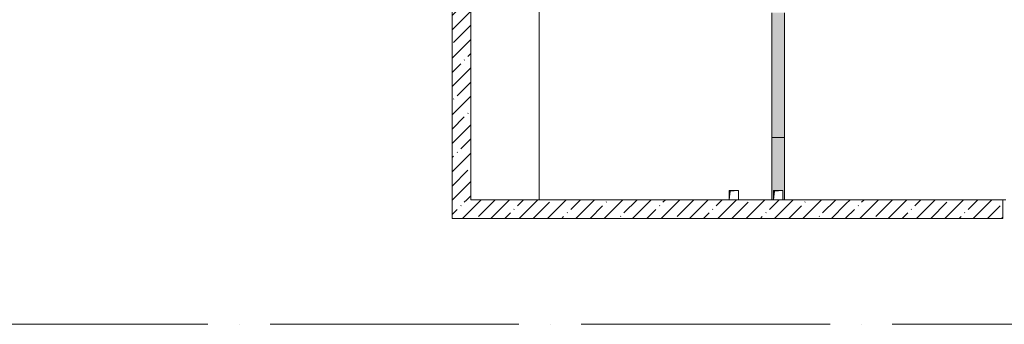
# Model space of a CAD drawing. Header units: millimetres. Extents: x -32229 to 192519, y -13689 to 125138.
# Tile 96 of 183: x 68355 to 84180, y 28150 to 33039. Entities that reach past the tile are written whole.
import ezdxf

# ---------------------------------------------------------------- set-up
doc = ezdxf.new("R2010")
doc.units = ezdxf.units.MM
doc.linetypes.add('ADSK_Линия сетки', pattern=[5000, 4000, -500, 0, -500])
for name, color, linetype, lineweight in [('A-FLOR-____-OTLN', 7, 'Continuous', 18), ('A-WALL-____-MCUT', 7, 'Continuous', 40), ('A-WALL-____-PATT', 7, 'Continuous', 40), ('M-EQPM-____-OTLN', 7, 'Continuous', 18), ('S-GRID-____-OTLN', 7, 'Continuous', 9)]:
    doc.layers.add(name, color=color, linetype=linetype, lineweight=lineweight)
pattern_1 = [(45, (0, 0), (-228.0985, 228.0985), []), (45, (228.1, 0), (-228.0985, 228.0985), [403.225, -80.645, 6.706, -73.939])]

# ---------------------------------------------------------------- blocks, each defined once
blk = doc.blocks.new('АР_Канал вертикальный прямоугольный - ВК-5405369--01 ЭЛ')
at = {"layer": 'M-EQPM-____-OTLN', "lineweight": 13, "true_color": 0xe2e2e2}
blk.add_hatch(color=254, dxfattribs=at).paths.add_polyline_path([(-75, -75), (-60, 60), (75, 75), (-75, 75)])
at = {"layer": 'M-EQPM-____-OTLN', "color": 253, "lineweight": 13, "true_color": 0xaaaaaa}
for p, q in [((75, 75), (-75, 75)), ((-75, 75), (-75, -75)), ((75, 75), (-75, 75)), ((-75, 75), (-75, -75)), ((-75, -75), (-75, 75)), ((-75, 75), (75, 75)), ((-75, -75), (-60, 60)), ((-75, -75), (-60, 60)), ((-60, 60), (75, 75)), ((-60, 60), (75, 75)), ((75, -75), (75, 75)), ((75, 75), (75, -75)), ((-75, -75), (75, -75)), ((75, -75), (-75, -75))]:
    blk.add_line(p, q, dxfattribs=at)
blk = doc.blocks.new('АР_Канал вертикальный прямоугольный - ВК-5405413--01 ЭЛ')
at = {"layer": 'M-EQPM-____-OTLN', "lineweight": 13, "true_color": 0xe2e2e2}
blk.add_hatch(color=254, dxfattribs=at).paths.add_polyline_path([(-75, -75), (-60, 60), (75, 75), (-75, 75)])
at = {"layer": 'M-EQPM-____-OTLN', "color": 253, "lineweight": 13, "true_color": 0xaaaaaa}
for p, q in [((75, 75), (-75, 75)), ((-75, 75), (-75, -75)), ((75, 75), (-75, 75)), ((-75, 75), (-75, -75)), ((-75, -75), (-75, 75)), ((-75, 75), (75, 75)), ((-75, -75), (-60, 60)), ((-75, -75), (-60, 60)), ((-60, 60), (75, 75)), ((-60, 60), (75, 75)), ((75, -75), (75, 75)), ((75, 75), (75, -75)), ((-75, -75), (75, -75)), ((75, -75), (-75, -75))]:
    blk.add_line(p, q, dxfattribs=at)
blk = doc.blocks.new('АР_Лоток - 200х100h_ЛВ1-7518949--01 ЭЛ')
at = {"layer": 'M-EQPM-____-OTLN', "lineweight": 13, "true_color": 0xf3f3f3}
h = blk.add_hatch(color=7, dxfattribs=at)
h.paths.add_polyline_path([(29775, -100), (29775, 100), (27775, 100), (27775, -100), (29314, -100)])
h.paths.add_polyline_path([(27675, 100), (3105, 100), (3105, -100), (27675, -100)])
h.paths.add_polyline_path([(2905, -100), (2905, 100), (0, 100), (0, -100), (401, -100)])
at = {"layer": 'M-EQPM-____-OTLN', "color": 253, "lineweight": 13, "true_color": 0xaaaaaa}
for p, q in [((0, 100), (0, -100)), ((29775, -100), (29775, 100))]:
    blk.add_line(p, q, dxfattribs=at)
blk = doc.blocks.new('АР_Лоток - 200х100h_L_1000_с вертик_отводом_ЛВ3-V262--01 ЭЛ')
at = {"layer": 'M-EQPM-____-OTLN', "lineweight": 13, "true_color": 0xf3f3f3}
blk.add_hatch(color=7, dxfattribs=at).paths.add_polyline_path([(0, -100), (1000, -100), (1000, 100), (0, 100), (0, 75), (150, 75), (150, -75), (0, -75)])
at = {"layer": 'M-EQPM-____-OTLN', "color": 253, "lineweight": 13, "true_color": 0xaaaaaa}
blk.add_line((1000, -100), (1000, 100), dxfattribs=at)
blk = doc.blocks.new('Наметкина 10_РД_АР_П_отсоединено_rvt-1--01 ЭЛ')
at = {"layer": 'A-WALL-____-PATT', "lineweight": 5, "true_color": 0xaaaaaa}
h = blk.add_hatch(dxfattribs=at)
h.set_pattern_fill('FP_1', color=253, style=0, pattern_type=2)
h.set_pattern_definition(pattern_1)
h.paths.add_polyline_path([(75305, 30150), (75605, 30150), (75605, 52650), (75305, 52650), (75305, 37393)])
h = blk.add_hatch(dxfattribs=at)
h.set_pattern_fill('FP_1', color=253, style=0, pattern_type=2)
h.set_pattern_definition(pattern_1)
h.paths.add_polyline_path([(76749, 29850), (81635, 29850), (81635, 30150), (75305, 30150), (75305, 29850)])
h = blk.add_hatch(dxfattribs=at)
h.set_pattern_fill('FP_1', color=253, style=0, pattern_type=2)
h.set_pattern_definition(pattern_1)
h.paths.add_polyline_path([(84155, 29850), (84155, 30150), (81635, 30150), (81635, 29850)])
at = {"layer": 'A-FLOR-____-OTLN', "color": 253, "lineweight": 13, "true_color": 0xaaaaaa}
for p, q in [((76705, 30150), (76705, 64350)), ((76705, 30150), (76705, 52650)), ((80445, 30150), (80445, 33150)), ((80645, 33150), (80645, 30150)), ((84205, 30150), (84155, 30150))]:
    blk.add_line(p, q, dxfattribs=at)
at = {"layer": 'A-WALL-____-MCUT', "color": 253, "lineweight": 13, "true_color": 0xaaaaaa}
for p, q in [((75305, 52650), (75305, 30150)), ((75605, 30150), (75605, 36150)), ((75305, 30150), (75305, 29850)), ((79760, 30150), (75605, 30150)), ((81635, 30150), (79910, 30150)), ((84155, 30150), (81635, 30150)), ((84155, 29850), (84155, 30150)), ((75305, 29850), (81635, 29850)), ((81635, 29850), (84155, 29850))]:
    blk.add_line(p, q, dxfattribs=at)
at = {"layer": 'M-EQPM-____-OTLN', "color": 253, "lineweight": 13, "true_color": 0xaaaaaa}
for name, p, rotation in [('АР_Лоток - 200х100h_ЛВ1-7518949--01 ЭЛ', (80545, 60925), 270), ('АР_Лоток - 200х100h_L_1000_с вертик_отводом_ЛВ3-V262--01 ЭЛ', (80545, 30150), 89.99999999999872)]:
    blk.add_blockref(name, p, dxfattribs=dict(at, rotation=rotation))
for name, p in [('АР_Канал вертикальный прямоугольный - ВК-5405413--01 ЭЛ', (79835, 30225)), ('АР_Канал вертикальный прямоугольный - ВК-5405369--01 ЭЛ', (80545, 30225))]:
    blk.add_blockref(name, p, dxfattribs=at)

msp = doc.modelspace()

# ---------------------------------------------------------------- linework, layer by layer
at = {"layer": 'S-GRID-____-OTLN', "color": 253, "linetype": 'ADSK_Линия сетки', "true_color": 0xaaaaaa}
msp.add_line((131381.2, 28150), (-30593.4, 28150), dxfattribs=at)

# ---------------------------------------------------------------- block references
at = {"lineweight": 5}
msp.add_blockref('Наметкина 10_РД_АР_П_отсоединено_rvt-1--01 ЭЛ', (0, 0), dxfattribs=at)

doc.saveas('drawing.dxf')
